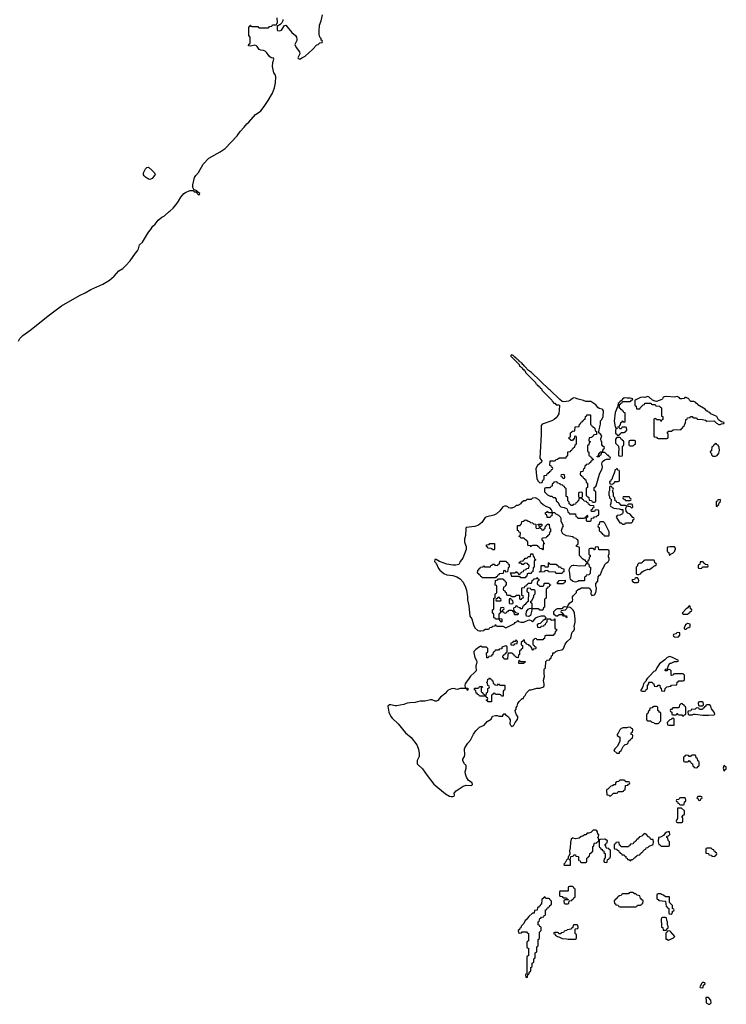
# Model space of a CAD drawing. Header units: inches. Extents: x 2112843 to 2323771, y 35243 to 209174.
# Tile 51 of 83: x 2302507 to 2312073, y 55792 to 69126. Entities that reach past the tile are written whole.
import ezdxf

# ---------------------------------------------------------------- set-up
doc = ezdxf.new("R2010")
doc.units = ezdxf.units.IN
doc.header["$MEASUREMENT"] = 0
for name, color, linetype in [('C3005', 7, 'Continuous'), ('C3006', 7, 'Continuous'), ('C3015', 7, 'Continuous'), ('C3016', 7, 'Continuous')]:
    doc.layers.add(name, color=color, linetype=linetype)

msp = doc.modelspace()

# ---------------------------------------------------------------- linework, layer by layer
at = {"layer": 'C3005', "color": 6}
for points in [[(2308267, 60000), (2308264, 59996), (2308202, 59950), (2308170, 59908), (2308150, 59895), (2308130, 59898), (2308090, 59916), (2308070, 59915), (2307990, 59897), (2307930, 59896), (2307894, 59890), (2307863, 59877), (2307790, 59876), (2307754, 59870), (2307708, 59852), (2307610, 59834), (2307590, 59832), (2307530, 59848), (2307513, 59847), (2307493, 59830), (2307506, 59750), (2307530, 59690), (2307550, 59665), (2307629, 59589), (2307730, 59470), (2307807, 59407), (2307885, 59305), (2307908, 59248), (2307917, 59190), (2307915, 59150), (2307890, 59094), (2307886, 59074), (2307890, 59050), (2307898, 59038), (2307960, 58980), (2308023, 58890), (2308115, 58775), (2308270, 58644), (2308326, 58610), (2308350, 58604), (2308370, 58606), (2308389, 58611), (2308394, 58630), (2308389, 58651), (2308418, 58682), (2308513, 58747), (2308550, 58758), (2308624, 58756), (2308639, 58770), (2308631, 58791), (2308585, 58825), (2308554, 58870), (2308541, 58910), (2308538, 58942), (2308552, 58990), (2308550, 59026), (2308529, 59050), (2308506, 59090), (2308508, 59110), (2308529, 59150), (2308533, 59170), (2308528, 59250), (2308534, 59266), (2308572, 59328), (2308610, 59371), (2308650, 59450), (2308683, 59497), (2308730, 59547), (2308795, 59570), (2308838, 59622), (2308888, 59652), (2308910, 59694), (2308950, 59705), (2308970, 59702), (2308992, 59692), (2309046, 59694), (2309050, 59714), (2309062, 59718), (2309070, 59732), (2309078, 59718), (2309090, 59714), (2309112, 59692), (2309125, 59685), (2309140, 59660), (2309145, 59645), (2309144, 59590), (2309151, 59570), (2309170, 59555), (2309190, 59561), (2309199, 59570), (2309215, 59610), (2309245, 59650), (2309253, 59670), (2309249, 59690), (2309233, 59713), (2309218, 59750), (2309215, 59770), (2309229, 59790), (2309229, 59810), (2309244, 59830), (2309253, 59867), (2309270, 59892), (2309310, 59932), (2309326, 59934), (2309330, 59954), (2309350, 59974), (2309363, 60000)], [(2308917, 60000), (2308913, 59987), (2308898, 59982), (2308894, 59970), (2308894, 59890), (2308890, 59886), (2308848, 59888), (2308842, 59902), (2308827, 59907), (2308827, 59913), (2308842, 59918), (2308846, 59930), (2308842, 59942), (2308827, 59947), (2308822, 59962), (2308810, 59966), (2308730, 59966), (2308722, 59982), (2308707, 59987), (2308703, 60000)], [(2308777, 60000), (2308778, 59998), (2308793, 59993), (2308798, 59978), (2308810, 59974), (2308822, 59978), (2308825, 60000)], [(2309053, 60000), (2309053, 59967), (2309030, 59966), (2309022, 59982), (2309010, 59986), (2308950, 59986), (2308943, 60000)], [(2310000, 58042), (2309990, 58044), (2309971, 58029), (2309963, 57983), (2309961, 57910), (2309951, 57870), (2309954, 57830), (2309942, 57798), (2309934, 57790), (2309934, 57766), (2309910, 57746), (2309892, 57708), (2309874, 57690), (2309878, 57678), (2309890, 57674), (2309950, 57674), (2309962, 57678), (2309966, 57690), (2309966, 57730), (2309962, 57742), (2309946, 57750), (2309946, 57754), (2309962, 57758), (2309967, 57793), (2310000, 57798)], [(2310000, 57383), (2309990, 57386), (2309950, 57386), (2309938, 57382), (2309934, 57370), (2309934, 57330), (2309930, 57326), (2309830, 57326), (2309818, 57322), (2309814, 57310), (2309814, 57270), (2309818, 57258), (2309850, 57254), (2309858, 57238), (2309870, 57234), (2309910, 57234), (2309918, 57218), (2309934, 57210), (2309934, 57206), (2309890, 57206), (2309878, 57202), (2309874, 57190), (2309878, 57158), (2309890, 57154), (2309930, 57154), (2309942, 57158), (2309946, 57194), (2309982, 57198), (2309987, 57213), (2310000, 57217)], [(2310000, 56863), (2309998, 56862), (2309994, 56830), (2309978, 56822), (2309974, 56810), (2309918, 56802), (2309914, 56790), (2309878, 56782), (2309870, 56766), (2309838, 56762), (2309832, 56748), (2309808, 56748), (2309802, 56762), (2309790, 56766), (2309750, 56766), (2309738, 56762), (2309734, 56750), (2309746, 56746), (2309762, 56730), (2309790, 56712), (2309807, 56707), (2309850, 56681), (2309910, 56678), (2309932, 56672), (2310000, 56673)]]:
    msp.add_lwpolyline(points, dxfattribs=at)
msp.add_lwpolyline([(2309610, 57246), (2309605, 57235), (2309574, 57210), (2309573, 57147), (2309558, 57142), (2309553, 57127), (2309538, 57122), (2309533, 57107), (2309518, 57102), (2309513, 57067), (2309478, 57062), (2309474, 57030), (2309470, 57026), (2309450, 57026), (2309400, 56980), (2309364, 56936), (2309350, 56926), (2309330, 56886), (2309294, 56850), (2309293, 56827), (2309278, 56822), (2309273, 56807), (2309254, 56790), (2309258, 56758), (2309270, 56754), (2309302, 56758), (2309310, 56774), (2309370, 56774), (2309378, 56758), (2309394, 56750), (2309394, 56650), (2309378, 56642), (2309374, 56630), (2309374, 56570), (2309378, 56558), (2309394, 56550), (2309394, 56450), (2309378, 56442), (2309374, 56430), (2309374, 56206), (2309358, 56202), (2309354, 56190), (2309358, 56158), (2309370, 56154), (2309382, 56158), (2309386, 56194), (2309402, 56198), (2309407, 56233), (2309422, 56238), (2309426, 56250), (2309426, 56290), (2309442, 56298), (2309446, 56310), (2309446, 56350), (2309462, 56358), (2309466, 56370), (2309466, 56410), (2309482, 56418), (2309486, 56430), (2309486, 56490), (2309502, 56498), (2309506, 56510), (2309506, 56570), (2309522, 56578), (2309526, 56590), (2309526, 56670), (2309542, 56678), (2309546, 56690), (2309546, 56770), (2309566, 56790), (2309566, 56830), (2309562, 56842), (2309547, 56847), (2309542, 56862), (2309526, 56870), (2309526, 56910), (2309542, 56918), (2309550, 56954), (2309562, 56958), (2309570, 56974), (2309602, 56978), (2309607, 56993), (2309622, 56998), (2309626, 57010), (2309627, 57073), (2309642, 57078), (2309647, 57093), (2309662, 57098), (2309667, 57113), (2309682, 57118), (2309686, 57130), (2309702, 57138), (2309707, 57153), (2309707, 57187), (2309686, 57210), (2309682, 57222), (2309670, 57226), (2309630, 57226), (2309622, 57242)], close=True, dxfattribs=at)
at = {"layer": 'C3006', "color": 6}
for points in [[(2302489, 64771), (2302509, 64810), (2302550, 64850), (2302643, 64917), (2302909, 65130), (2303075, 65250), (2303316, 65390), (2303394, 65426), (2303470, 65470), (2303635, 65545), (2303722, 65598), (2303786, 65654), (2303850, 65724), (2303902, 65758), (2303944, 65795), (2304001, 65859), (2304075, 65965), (2304103, 65997), (2304116, 66024), (2304130, 66076), (2304168, 66112), (2304250, 66250), (2304279, 66281), (2304310, 66330), (2304342, 66358), (2304383, 66410), (2304430, 66451), (2304469, 66471), (2304529, 66530), (2304543, 66537), (2304587, 66573), (2304641, 66639), (2304655, 66670), (2304690, 66723), (2304729, 66770), (2304750, 66787), (2304810, 66811), (2304854, 66814), (2304870, 66794), (2304894, 66794), (2304930, 66754), (2304942, 66758), (2304946, 66770), (2304915, 66795), (2304906, 66810), (2304866, 66826), (2304853, 66853), (2304850, 66890), (2304874, 66990), (2304890, 67014), (2304926, 67054), (2304989, 67170), (2305070, 67250), (2305222, 67338), (2305290, 67383), (2305450, 67553), (2305491, 67610), (2305547, 67670), (2305583, 67717), (2305610, 67740), (2305700, 67840), (2305750, 67872), (2305770, 67890), (2305817, 67950), (2305870, 68030), (2305929, 68131), (2305957, 68203), (2305970, 68270), (2305973, 68353), (2305965, 68385), (2305950, 68405), (2305930, 68490), (2305934, 68546), (2305949, 68590), (2305943, 68603), (2305910, 68611), (2305890, 68625), (2305855, 68675), (2305830, 68699), (2305810, 68707), (2305770, 68711), (2305750, 68723), (2305724, 68764), (2305712, 68772), (2305690, 68779), (2305630, 68765), (2305606, 68770), (2305608, 68792), (2305622, 68798), (2305626, 68810), (2305626, 68890), (2305608, 68910), (2305608, 69030), (2305622, 69038), (2305627, 69053), (2305633, 69053), (2305638, 69038), (2305650, 69034), (2305730, 69034), (2305738, 69018), (2305750, 69014), (2305870, 69014), (2305882, 69018), (2305890, 69034), (2305922, 69038), (2305930, 69054), (2305970, 69054), (2305982, 69058), (2305987, 69073), (2305998, 69082), (2305993, 69150)], [(2306070, 69130), (2306070, 69108), (2306058, 69082), (2306030, 69058), (2306022, 69058), (2306010, 69046), (2305998, 69042), (2305994, 69030), (2305994, 68990), (2305998, 68978), (2306030, 68974), (2306050, 68982), (2306090, 69045), (2306110, 69051), (2306130, 69031), (2306190, 68950), (2306243, 68910), (2306256, 68890), (2306260, 68860), (2306257, 68843), (2306231, 68790), (2306251, 68750), (2306296, 68690), (2306299, 68661), (2306274, 68610), (2306278, 68598), (2306290, 68594), (2306310, 68594), (2306326, 68610), (2306370, 68631), (2306470, 68723), (2306530, 68786), (2306549, 68791), (2306570, 68812), (2306602, 68818), (2306606, 68830), (2306602, 68842), (2306590, 68846), (2306588, 68870), (2306569, 68889), (2306563, 68930), (2306563, 68970), (2306568, 69052), (2306587, 69110), (2306606, 69190)], [(2310000, 64000), (2309990, 63997), (2309966, 63974), (2309939, 63961), (2309872, 63952), (2309850, 63955), (2309820, 63980), (2309690, 64109), (2309676, 64116), (2309434, 64350), (2309397, 64377), (2309348, 64430), (2309337, 64437), (2309328, 64450), (2309317, 64457), (2309308, 64470), (2309297, 64477), (2309290, 64488), (2309274, 64494), (2309270, 64506), (2309254, 64514), (2309250, 64526), (2309234, 64534), (2309226, 64550), (2309213, 64553), (2309190, 64578), (2309170, 64586), (2309158, 64582), (2309154, 64570), (2309270, 64454), (2309274, 64434), (2309291, 64431), (2309294, 64414), (2309311, 64411), (2309314, 64394), (2309331, 64391), (2309334, 64374), (2309351, 64371), (2309354, 64350), (2309491, 64211), (2309494, 64194), (2309510, 64192), (2309514, 64174), (2309530, 64172), (2309534, 64154), (2309550, 64152), (2309554, 64134), (2309572, 64130), (2309574, 64110), (2309711, 63971), (2309714, 63954), (2309730, 63952), (2309734, 63934), (2309750, 63932), (2309770, 63912), (2309810, 63911), (2309817, 63897), (2309806, 63790), (2309785, 63750), (2309770, 63733), (2309743, 63710), (2309710, 63692), (2309581, 63650), (2309565, 63630), (2309569, 63510), (2309550, 63190), (2309574, 63150), (2309573, 63133), (2309517, 63090), (2309496, 63050), (2309499, 62990), (2309510, 62914), (2309523, 62883), (2309550, 62854), (2309582, 62858), (2309588, 62892), (2309602, 62898), (2309606, 62910), (2309609, 62951), (2309642, 62958), (2309650, 62974), (2309662, 62978), (2309670, 62994), (2309682, 62998), (2309686, 63010), (2309702, 63018), (2309707, 63033), (2309722, 63038), (2309726, 63050), (2309722, 63062), (2309707, 63067), (2309702, 63082), (2309686, 63090), (2309687, 63153), (2309747, 63153), (2309762, 63158), (2309766, 63170), (2309788, 63172), (2309810, 63191), (2309906, 63194), (2309910, 63214), (2309922, 63218), (2309926, 63230), (2309930, 63274), (2309962, 63278), (2309967, 63293), (2309982, 63298), (2309990, 63314), (2310000, 63317)], [(2310000, 63443), (2309998, 63442), (2309990, 63426), (2309967, 63427), (2309962, 63442), (2309946, 63450), (2309947, 63473), (2309962, 63478), (2309966, 63490), (2309966, 63530), (2309982, 63538), (2309987, 63553), (2310000, 63555)], [(2310000, 62562), (2309998, 62562), (2309992, 62548), (2309968, 62548), (2309962, 62562), (2309946, 62570), (2309946, 62590), (2309926, 62610), (2309926, 62650), (2309922, 62662), (2309906, 62670), (2309906, 62770), (2309902, 62782), (2309887, 62787), (2309882, 62802), (2309866, 62810), (2309862, 62822), (2309830, 62826), (2309822, 62842), (2309787, 62847), (2309782, 62862), (2309770, 62866), (2309738, 62862), (2309733, 62847), (2309718, 62842), (2309714, 62810), (2309698, 62802), (2309690, 62786), (2309630, 62786), (2309618, 62782), (2309613, 62767), (2309614, 62730), (2309654, 62690), (2309690, 62672), (2309712, 62672), (2309730, 62654), (2309753, 62653), (2309772, 62632), (2309772, 62610), (2309791, 62591), (2309820, 62540), (2309834, 62530), (2309880, 62520), (2309908, 62508), (2309917, 62497), (2309930, 62462), (2309946, 62446), (2309950, 62434), (2310000, 62433)], [(2310000, 62122), (2309910, 62135), (2309862, 62162), (2309846, 62190), (2309842, 62210), (2309854, 62250), (2309868, 62270), (2309839, 62330), (2309839, 62370), (2309829, 62390), (2309808, 62410), (2309769, 62429), (2309750, 62448), (2309730, 62448), (2309714, 62446), (2309712, 62408), (2309698, 62402), (2309690, 62386), (2309650, 62386), (2309646, 62390), (2309642, 62422), (2309626, 62430), (2309626, 62450), (2309642, 62458), (2309650, 62472), (2309658, 62458), (2309670, 62454), (2309710, 62454), (2309718, 62462), (2309718, 62470), (2309708, 62490), (2309688, 62510), (2309633, 62533), (2309596, 62556), (2309564, 62584), (2309549, 62610), (2309530, 62629), (2309490, 62649), (2309450, 62648), (2309430, 62629), (2309373, 62627), (2309354, 62610), (2309330, 62608), (2309298, 62582), (2309290, 62569), (2309250, 62549), (2309230, 62549), (2309210, 62529), (2309170, 62509), (2309150, 62509), (2309130, 62515), (2309115, 62530), (2309097, 62537), (2309070, 62538), (2309050, 62529), (2309006, 62474), (2308964, 62436), (2308924, 62416), (2308830, 62392), (2308810, 62383), (2308763, 62317), (2308743, 62297), (2308718, 62282), (2308670, 62264), (2308551, 62249), (2308546, 62234), (2308541, 62139), (2308531, 62090), (2308531, 62050), (2308552, 61990), (2308552, 61950), (2308508, 61832), (2308471, 61790), (2308467, 61773), (2308451, 61749), (2308410, 61739), (2308370, 61738), (2308292, 61752), (2308190, 61790), (2308144, 61816), (2308130, 61817), (2308126, 61814), (2308125, 61790), (2308144, 61764), (2308175, 61695), (2308193, 61673), (2308250, 61628), (2308290, 61608), (2308370, 61598), (2308423, 61583), (2308472, 61552), (2308509, 61509), (2308543, 61443), (2308558, 61398), (2308570, 61310), (2308571, 61270), (2308587, 61187), (2308599, 61050), (2308626, 61010), (2308650, 60931), (2308670, 60891), (2308710, 60854), (2308730, 60848), (2308752, 60848), (2308785, 60855), (2308810, 60872), (2308850, 60874), (2308862, 60878), (2308870, 60894), (2308902, 60898), (2308910, 60914), (2308942, 60918), (2308950, 60934), (2308958, 60918), (2308970, 60914), (2309050, 60914), (2309090, 60892), (2309206, 60950), (2309216, 60964), (2309242, 60978), (2309250, 60994), (2309258, 60978), (2309290, 60966), (2309330, 60967), (2309390, 60996), (2309410, 60998), (2309431, 60991), (2309450, 60972), (2309460, 60980), (2309494, 61026), (2309521, 61039), (2309570, 61051), (2309608, 61052), (2309634, 61026), (2309630, 61026), (2309618, 61002), (2309594, 60990), (2309553, 60947), (2309530, 60946), (2309514, 60930), (2309518, 60898), (2309550, 60894), (2309562, 60898), (2309567, 60913), (2309602, 60918), (2309608, 60932), (2309626, 60934), (2309628, 60952), (2309646, 60970), (2309646, 61014), (2309690, 61014), (2309698, 60998), (2309710, 60994), (2309742, 60998), (2309750, 61014), (2309754, 61010), (2309754, 60890), (2309758, 60878), (2309774, 60870), (2309774, 60850), (2309758, 60842), (2309754, 60810), (2309738, 60802), (2309730, 60786), (2309630, 60786), (2309618, 60782), (2309613, 60747), (2309598, 60742), (2309590, 60726), (2309513, 60727), (2309506, 60730), (2309502, 60742), (2309490, 60746), (2309478, 60742), (2309474, 60730), (2309458, 60722), (2309454, 60710), (2309454, 60670), (2309458, 60658), (2309473, 60653), (2309478, 60638), (2309493, 60633), (2309494, 60610), (2309490, 60606), (2309458, 60602), (2309450, 60586), (2309446, 60590), (2309442, 60622), (2309427, 60627), (2309422, 60642), (2309410, 60646), (2309402, 60662), (2309367, 60667), (2309362, 60682), (2309346, 60690), (2309342, 60722), (2309330, 60726), (2309325, 60715), (2309294, 60690), (2309298, 60658), (2309314, 60650), (2309314, 60610), (2309298, 60602), (2309290, 60586), (2309278, 60582), (2309274, 60570), (2309274, 60530), (2309258, 60522), (2309254, 60490), (2309250, 60486), (2309227, 60487), (2309222, 60502), (2309207, 60507), (2309202, 60522), (2309187, 60527), (2309182, 60542), (2309170, 60546), (2309130, 60546), (2309118, 60542), (2309114, 60530), (2309113, 60467), (2309067, 60467), (2309062, 60482), (2309047, 60487), (2309046, 60510), (2309062, 60518), (2309067, 60533), (2309082, 60538), (2309087, 60553), (2309102, 60558), (2309106, 60570), (2309106, 60630), (2309102, 60642), (2309090, 60646), (2309034, 60630), (2309033, 60607), (2308998, 60602), (2308990, 60586), (2308950, 60586), (2308938, 60582), (2308933, 60567), (2308918, 60562), (2308914, 60530), (2308898, 60522), (2308890, 60506), (2308858, 60502), (2308850, 60486), (2308830, 60486), (2308828, 60550), (2308842, 60558), (2308846, 60570), (2308846, 60610), (2308827, 60627), (2308770, 60628), (2308750, 60642), (2308730, 60634), (2308681, 60599), (2308657, 60570), (2308656, 60550), (2308671, 60490), (2308691, 60450), (2308696, 60430), (2308684, 60370), (2308685, 60310), (2308661, 60279), (2308610, 60234), (2308591, 60210), (2308585, 60195), (2308550, 60155), (2308538, 60130), (2308534, 60114), (2308538, 60078), (2308573, 60073), (2308573, 60047), (2308567, 60047), (2308562, 60062), (2308547, 60067), (2308470, 60069), (2308430, 60057), (2308410, 60059), (2308390, 60069), (2308354, 60066), (2308310, 60044), (2308290, 60029), (2308267, 60000)], [(2310000, 61518), (2309990, 61522), (2309966, 61546), (2309959, 61570), (2309957, 61630), (2309948, 61670), (2309949, 61690), (2309962, 61718), (2309984, 61736), (2310000, 61739)], [(2310000, 61129), (2309970, 61162), (2309950, 61169), (2309914, 61166), (2309910, 61146), (2309890, 61128), (2309838, 61122), (2309834, 61110), (2309838, 61098), (2309853, 61093), (2309858, 61078), (2309870, 61074), (2309878, 61058), (2309911, 61051), (2309914, 61030), (2309910, 61026), (2309902, 61042), (2309870, 61048), (2309862, 61062), (2309850, 61066), (2309810, 61066), (2309790, 61046), (2309770, 61046), (2309747, 61067), (2309740, 61080), (2309738, 61110), (2309770, 61142), (2309786, 61150), (2309850, 61154), (2309862, 61158), (2309866, 61170), (2309883, 61177), (2309910, 61174), (2309922, 61178), (2309926, 61190), (2309953, 61227), (2309989, 61250), (2309995, 61270), (2309989, 61290), (2309989, 61310), (2310000, 61322)], [(2309363, 60000), (2309368, 60010), (2309408, 60050), (2309430, 60051), (2309509, 60071), (2309548, 60072), (2309590, 60087), (2309603, 60097), (2309609, 60110), (2309609, 60130), (2309602, 60150), (2309599, 60181), (2309613, 60233), (2309608, 60270), (2309608, 60330), (2309626, 60350), (2309628, 60432), (2309650, 60454), (2309682, 60458), (2309686, 60470), (2309702, 60478), (2309708, 60510), (2309722, 60518), (2309726, 60530), (2309726, 60550), (2309747, 60553), (2309766, 60570), (2309798, 60582), (2309846, 60590), (2309860, 60600), (2309869, 60610), (2309893, 60667), (2309917, 60703), (2309969, 60750), (2309980, 60820), (2309987, 60833), (2310000, 60843)], [(2308825, 60000), (2308826, 60010), (2308842, 60018), (2308846, 60030), (2308846, 60070), (2308862, 60078), (2308866, 60090), (2308862, 60102), (2308846, 60110), (2308842, 60142), (2308826, 60150), (2308842, 60158), (2308847, 60193), (2308862, 60198), (2308870, 60214), (2308878, 60198), (2308893, 60193), (2308898, 60178), (2308913, 60173), (2308918, 60138), (2308934, 60130), (2308938, 60118), (2308970, 60114), (2308982, 60118), (2308990, 60132), (2308998, 60118), (2309010, 60114), (2309070, 60114), (2309074, 60110), (2309073, 60053), (2309070, 60046), (2309058, 60042), (2309054, 60030), (2309053, 60000)], [(2308703, 60000), (2308702, 60002), (2308687, 60007), (2308682, 60042), (2308666, 60050), (2308666, 60070), (2308670, 60074), (2308710, 60074), (2308722, 60078), (2308730, 60094), (2308770, 60094), (2308773, 60087), (2308758, 60082), (2308754, 60070), (2308754, 60030), (2308758, 60018), (2308773, 60013), (2308777, 60000)], [(2308943, 60000), (2308942, 60002), (2308930, 60006), (2308918, 60002), (2308917, 60000)]]:
    msp.add_lwpolyline(points, dxfattribs=at)
for points in [[(2304270, 66963), (2304250, 66966), (2304210, 66993), (2304191, 67010), (2304185, 67025), (2304185, 67050), (2304192, 67070), (2304210, 67105), (2304230, 67124), (2304250, 67127), (2304296, 67090), (2304334, 67050), (2304341, 67030), (2304338, 67022), (2304311, 66989), (2304305, 66975), (2304290, 66969)], [(2309870, 62966), (2309838, 62962), (2309834, 62950), (2309838, 62938), (2309853, 62933), (2309858, 62918), (2309870, 62914), (2309882, 62918), (2309886, 62930), (2309882, 62962)], [(2309510, 62234), (2309542, 62238), (2309546, 62250), (2309542, 62282), (2309527, 62287), (2309527, 62293), (2309570, 62294), (2309574, 62290), (2309574, 62270), (2309558, 62262), (2309554, 62250), (2309558, 62238), (2309573, 62233), (2309578, 62218), (2309590, 62214), (2309602, 62218), (2309607, 62233), (2309622, 62238), (2309626, 62270), (2309642, 62278), (2309647, 62293), (2309673, 62293), (2309678, 62238), (2309694, 62230), (2309694, 62190), (2309678, 62182), (2309674, 62150), (2309658, 62142), (2309650, 62126), (2309638, 62122), (2309633, 62107), (2309590, 62106), (2309578, 62102), (2309574, 62090), (2309578, 62078), (2309594, 62070), (2309598, 62038), (2309614, 62030), (2309598, 62022), (2309594, 62010), (2309594, 61950), (2309590, 61946), (2309582, 61962), (2309550, 61966), (2309542, 61982), (2309527, 61987), (2309522, 62002), (2309510, 62006), (2309450, 62006), (2309438, 62002), (2309430, 61986), (2309422, 62002), (2309390, 62006), (2309386, 62010), (2309386, 62050), (2309382, 62062), (2309367, 62067), (2309362, 62082), (2309347, 62087), (2309342, 62102), (2309330, 62106), (2309290, 62106), (2309282, 62122), (2309266, 62130), (2309282, 62138), (2309286, 62170), (2309282, 62182), (2309270, 62186), (2309262, 62202), (2309246, 62210), (2309246, 62270), (2309250, 62274), (2309282, 62278), (2309286, 62290), (2309302, 62298), (2309306, 62330), (2309327, 62333), (2309349, 62351), (2309374, 62350), (2309390, 62334), (2309414, 62330), (2309418, 62318), (2309452, 62312), (2309458, 62298), (2309493, 62293), (2309494, 62250), (2309498, 62238)], [(2308930, 61946), (2308907, 61947), (2308902, 61962), (2308890, 61966), (2308847, 61967), (2308842, 61982), (2308826, 61990), (2308827, 62013), (2308862, 62018), (2308870, 62034), (2308933, 62033), (2308934, 61950)], [(2309290, 61566), (2309282, 61582), (2309270, 61586), (2309170, 61586), (2309166, 61590), (2309162, 61622), (2309146, 61630), (2309150, 61634), (2309210, 61634), (2309222, 61638), (2309230, 61654), (2309238, 61638), (2309253, 61633), (2309258, 61618), (2309270, 61614), (2309282, 61618), (2309287, 61633), (2309302, 61638), (2309306, 61650), (2309326, 61654), (2309330, 61672), (2309362, 61678), (2309370, 61694), (2309402, 61698), (2309406, 61730), (2309402, 61742), (2309387, 61747), (2309382, 61762), (2309350, 61766), (2309338, 61762), (2309332, 61748), (2309310, 61748), (2309302, 61762), (2309270, 61766), (2309266, 61770), (2309282, 61778), (2309287, 61793), (2309322, 61798), (2309327, 61813), (2309342, 61818), (2309350, 61834), (2309370, 61834), (2309382, 61838), (2309390, 61854), (2309422, 61858), (2309426, 61890), (2309430, 61894), (2309450, 61894), (2309454, 61890), (2309458, 61858), (2309474, 61850), (2309478, 61818), (2309494, 61810), (2309478, 61802), (2309474, 61790), (2309474, 61710), (2309458, 61702), (2309453, 61647), (2309438, 61642), (2309430, 61626), (2309390, 61626), (2309378, 61622), (2309374, 61590), (2309358, 61582), (2309350, 61568)], [(2309090, 61646), (2309082, 61662), (2309070, 61666), (2309058, 61662), (2309053, 61627), (2308998, 61622), (2308993, 61607), (2308978, 61602), (2308973, 61587), (2308958, 61582), (2308950, 61566), (2308770, 61566), (2308762, 61582), (2308750, 61586), (2308742, 61602), (2308730, 61606), (2308722, 61622), (2308706, 61630), (2308708, 61670), (2308722, 61678), (2308730, 61694), (2308742, 61698), (2308746, 61710), (2308782, 61718), (2308788, 61732), (2308794, 61730), (2308798, 61718), (2308810, 61714), (2308870, 61714), (2308882, 61718), (2308887, 61733), (2308902, 61738), (2308910, 61754), (2308930, 61754), (2308938, 61738), (2308970, 61734), (2308982, 61738), (2308987, 61753), (2309002, 61758), (2309006, 61790), (2309010, 61794), (2309093, 61793), (2309098, 61778), (2309113, 61773), (2309118, 61758), (2309134, 61750), (2309134, 61710), (2309118, 61702), (2309113, 61647)], [(2309690, 61754), (2309770, 61754), (2309778, 61738), (2309793, 61733), (2309798, 61718), (2309830, 61714), (2309838, 61698), (2309874, 61690), (2309874, 61650), (2309858, 61642), (2309850, 61626), (2309773, 61627), (2309766, 61630), (2309762, 61642), (2309750, 61646), (2309673, 61647), (2309666, 61650), (2309662, 61662), (2309650, 61666), (2309618, 61662), (2309614, 61650), (2309607, 61647), (2309546, 61646), (2309546, 61650), (2309562, 61658), (2309566, 61670), (2309566, 61730), (2309570, 61734), (2309610, 61734), (2309618, 61718), (2309630, 61714), (2309662, 61718), (2309666, 61730), (2309666, 61770), (2309670, 61774), (2309678, 61758)], [(2309550, 61454), (2309590, 61454), (2309602, 61458), (2309606, 61490), (2309610, 61494), (2309670, 61494), (2309678, 61478), (2309693, 61473), (2309693, 61467), (2309678, 61462), (2309673, 61447), (2309658, 61442), (2309653, 61427), (2309638, 61422), (2309634, 61410), (2309634, 61290), (2309618, 61282), (2309614, 61270), (2309614, 61170), (2309598, 61162), (2309591, 61129), (2309548, 61128), (2309542, 61142), (2309530, 61146), (2309450, 61146), (2309442, 61138), (2309438, 61110), (2309421, 61059), (2309410, 61048), (2309397, 61043), (2309369, 61050), (2309362, 61070), (2309368, 61110), (2309390, 61142), (2309410, 61152), (2309442, 61158), (2309446, 61170), (2309446, 61210), (2309442, 61222), (2309426, 61230), (2309426, 61250), (2309442, 61258), (2309467, 61313), (2309468, 61332), (2309486, 61350), (2309486, 61390), (2309482, 61402), (2309470, 61406), (2309430, 61406), (2309422, 61422), (2309390, 61426), (2309378, 61422), (2309374, 61390), (2309378, 61378), (2309394, 61370), (2309393, 61247), (2309378, 61242), (2309374, 61230), (2309360, 61220), (2309350, 61206), (2309338, 61202), (2309330, 61186), (2309318, 61182), (2309310, 61146), (2309290, 61146), (2309282, 61162), (2309248, 61168), (2309242, 61182), (2309230, 61186), (2309218, 61182), (2309213, 61167), (2309198, 61162), (2309194, 61150), (2309198, 61118), (2309210, 61114), (2309218, 61098), (2309254, 61090), (2309253, 61067), (2309210, 61066), (2309206, 61070), (2309202, 61102), (2309190, 61106), (2309182, 61122), (2309170, 61126), (2309130, 61126), (2309118, 61122), (2309113, 61107), (2309098, 61102), (2309090, 61086), (2309067, 61087), (2309062, 61102), (2309050, 61106), (2309018, 61102), (2309014, 61090), (2308998, 61082), (2308994, 61070), (2308994, 61030), (2308998, 61018), (2309033, 61013), (2309034, 60970), (2309030, 60966), (2309022, 60982), (2309007, 60987), (2309002, 61002), (2308990, 61006), (2308950, 61006), (2308942, 61022), (2308927, 61027), (2308926, 61070), (2308922, 61082), (2308908, 61090), (2308908, 61132), (2308922, 61138), (2308926, 61150), (2308928, 61290), (2308942, 61298), (2308946, 61310), (2308946, 61350), (2308962, 61358), (2308966, 61370), (2308966, 61450), (2308962, 61462), (2308946, 61470), (2308947, 61533), (2308982, 61538), (2308990, 61554), (2309053, 61553), (2309058, 61538), (2309070, 61534), (2309078, 61518), (2309094, 61510), (2309094, 61470), (2309078, 61462), (2309073, 61447), (2309058, 61442), (2309054, 61410), (2309058, 61398), (2309073, 61393), (2309078, 61378), (2309094, 61370), (2309098, 61338), (2309110, 61334), (2309150, 61334), (2309158, 61318), (2309170, 61314), (2309210, 61314), (2309222, 61318), (2309230, 61334), (2309270, 61334), (2309274, 61330), (2309274, 61290), (2309278, 61278), (2309290, 61274), (2309302, 61278), (2309307, 61293), (2309322, 61298), (2309326, 61310), (2309322, 61322), (2309306, 61330), (2309307, 61433), (2309342, 61438), (2309347, 61453), (2309362, 61458), (2309367, 61473), (2309382, 61478), (2309390, 61494), (2309430, 61494), (2309442, 61498), (2309447, 61533), (2309462, 61538), (2309470, 61554), (2309502, 61558), (2309510, 61574), (2309518, 61558), (2309534, 61550), (2309534, 61530), (2309518, 61522), (2309514, 61490), (2309518, 61478), (2309534, 61470), (2309538, 61458)], [(2309790, 61486), (2309786, 61490), (2309786, 61510), (2309802, 61518), (2309810, 61532), (2309890, 61534), (2309892, 61508), (2309878, 61502), (2309870, 61488)], [(2308990, 61306), (2308978, 61302), (2308973, 61287), (2308958, 61282), (2308954, 61270), (2308958, 61258), (2308970, 61254), (2309010, 61254), (2309022, 61258), (2309026, 61270), (2309022, 61282), (2309007, 61287), (2309002, 61302)], [(2309150, 61286), (2309138, 61282), (2309134, 61270), (2309134, 61230), (2309138, 61218), (2309170, 61214), (2309182, 61218), (2309186, 61230), (2309182, 61262), (2309167, 61267), (2309162, 61282)], [(2309050, 61166), (2309018, 61162), (2309014, 61130), (2309018, 61118), (2309030, 61114), (2309042, 61118), (2309047, 61133), (2309062, 61138), (2309066, 61150), (2309062, 61162)], [(2309230, 60726), (2309213, 60707), (2309190, 60706), (2309173, 60687), (2309158, 60682), (2309154, 60670), (2309158, 60658), (2309190, 60654), (2309202, 60658), (2309210, 60674), (2309242, 60678), (2309246, 60710), (2309235, 60715)], [(2309290, 60434), (2309350, 60434), (2309350, 60426), (2309338, 60422), (2309330, 60406), (2309270, 60406), (2309266, 60410), (2309267, 60453), (2309273, 60453), (2309278, 60438)]]:
    msp.add_lwpolyline(points, close=True, dxfattribs=at)
at = {"layer": 'C3015', "color": 6}
for points in [[(2311750, 59886), (2311710, 59886), (2311698, 59882), (2311694, 59870), (2311698, 59838), (2311710, 59834), (2311750, 59834), (2311762, 59838), (2311766, 59850), (2311762, 59882)], [(2311130, 59826), (2311090, 59826), (2311078, 59822), (2311070, 59806), (2311038, 59802), (2311034, 59770), (2311018, 59762), (2311012, 59730), (2310998, 59722), (2310993, 59707), (2310993, 59653), (2310998, 59638), (2311013, 59633), (2311052, 59632), (2311058, 59618), (2311094, 59610), (2311098, 59598), (2311110, 59594), (2311150, 59594), (2311162, 59598), (2311166, 59610), (2311187, 59633), (2311186, 59730), (2311182, 59742), (2311167, 59747), (2311162, 59762), (2311146, 59770), (2311146, 59810), (2311142, 59822)], [(2311470, 59866), (2311458, 59862), (2311454, 59850), (2311438, 59842), (2311430, 59806), (2311350, 59806), (2311330, 59786), (2311318, 59782), (2311314, 59770), (2311318, 59758), (2311334, 59750), (2311338, 59718), (2311350, 59714), (2311390, 59714), (2311402, 59718), (2311410, 59734), (2311418, 59718), (2311430, 59714), (2311470, 59714), (2311478, 59698), (2311490, 59694), (2311507, 59713), (2311522, 59718), (2311526, 59730), (2311526, 59810), (2311522, 59822), (2311506, 59830), (2311502, 59842), (2311486, 59850), (2311482, 59862)], [(2311850, 59846), (2311810, 59846), (2311798, 59842), (2311794, 59830), (2311778, 59822), (2311773, 59807), (2311758, 59802), (2311750, 59786), (2311710, 59786), (2311702, 59802), (2311670, 59806), (2311652, 59788), (2311598, 59782), (2311593, 59767), (2311558, 59762), (2311554, 59750), (2311558, 59718), (2311570, 59714), (2311610, 59714), (2311630, 59722), (2311650, 59722), (2311754, 59706), (2311830, 59708), (2311907, 59713), (2311918, 59722), (2311908, 59750), (2311889, 59769), (2311875, 59795), (2311866, 59830)], [(2311350, 59666), (2311338, 59662), (2311332, 59648), (2311310, 59646), (2311274, 59610), (2311278, 59578), (2311293, 59573), (2311350, 59572), (2311366, 59574), (2311368, 59590), (2311367, 59647), (2311362, 59662)], [(2310750, 59546), (2310725, 59535), (2310675, 59535), (2310650, 59529), (2310630, 59509), (2310605, 59455), (2310598, 59450), (2310594, 59430), (2310632, 59410), (2310631, 59350), (2310595, 59285), (2310562, 59250), (2310552, 59230), (2310590, 59192), (2310610, 59192), (2310626, 59194), (2310628, 59210), (2310649, 59231), (2310675, 59285), (2310706, 59310), (2310730, 59314), (2310735, 59325), (2310746, 59330), (2310750, 59354), (2310770, 59374), (2310782, 59378), (2310787, 59393), (2310802, 59398), (2310806, 59430), (2310802, 59442), (2310787, 59447), (2310786, 59470), (2310802, 59478), (2310806, 59510), (2310802, 59522), (2310787, 59527), (2310782, 59542)], [(2311650, 59166), (2311610, 59166), (2311598, 59162), (2311590, 59146), (2311570, 59146), (2311562, 59162), (2311530, 59166), (2311518, 59162), (2311513, 59147), (2311498, 59142), (2311494, 59130), (2311494, 59090), (2311498, 59078), (2311510, 59074), (2311550, 59074), (2311562, 59078), (2311570, 59094), (2311578, 59078), (2311590, 59074), (2311598, 59058), (2311614, 59050), (2311618, 59018), (2311633, 59013), (2311638, 58998), (2311670, 58994), (2311682, 58998), (2311687, 59013), (2311702, 59018), (2311706, 59030), (2311706, 59070), (2311702, 59082), (2311686, 59090), (2311682, 59122), (2311666, 59130), (2311662, 59162)], [(2312050, 59026), (2312038, 59022), (2312032, 58990), (2312038, 58958), (2312050, 58954), (2312055, 58965), (2312070, 58974), (2312073, 58990), (2312070, 59006), (2312055, 59015)], [(2310690, 58826), (2310630, 58826), (2310613, 58807), (2310590, 58806), (2310574, 58790), (2310574, 58770), (2310570, 58766), (2310550, 58766), (2310534, 58750), (2310510, 58746), (2310470, 58706), (2310458, 58702), (2310453, 58687), (2310454, 58630), (2310482, 58622), (2310490, 58614), (2310510, 58614), (2310548, 58652), (2310587, 58653), (2310602, 58658), (2310610, 58674), (2310670, 58674), (2310682, 58678), (2310687, 58693), (2310702, 58698), (2310707, 58753), (2310742, 58758), (2310747, 58773), (2310762, 58778), (2310766, 58790), (2310762, 58802), (2310750, 58806), (2310710, 58806), (2310702, 58822)], [(2311510, 58586), (2311450, 58586), (2311438, 58582), (2311430, 58566), (2311398, 58562), (2311394, 58550), (2311398, 58538), (2311413, 58533), (2311418, 58518), (2311430, 58514), (2311438, 58498), (2311453, 58493), (2311490, 58494), (2311502, 58498), (2311507, 58533), (2311522, 58538), (2311526, 58550), (2311522, 58582)], [(2311730, 58606), (2311690, 58606), (2311674, 58590), (2311678, 58578), (2311693, 58573), (2311698, 58558), (2311710, 58554), (2311722, 58558), (2311727, 58573), (2311742, 58578), (2311746, 58590), (2311742, 58602)], [(2311467, 58447), (2311414, 58446), (2311414, 58310), (2311404, 58296), (2311394, 58270), (2311398, 58258), (2311410, 58254), (2311470, 58254), (2311482, 58258), (2311486, 58270), (2311486, 58310), (2311482, 58322), (2311466, 58330), (2311482, 58338), (2311490, 58354), (2311502, 58358), (2311506, 58370), (2311506, 58410)], [(2310430, 58028), (2310370, 58026), (2310358, 58022), (2310354, 58010), (2310354, 57930), (2310358, 57918), (2310372, 57912), (2310374, 57894), (2310391, 57891), (2310394, 57874), (2310414, 57870), (2310414, 57850), (2310432, 57832), (2310434, 57770), (2310418, 57762), (2310414, 57730), (2310418, 57718), (2310450, 57714), (2310462, 57718), (2310467, 57753), (2310482, 57758), (2310487, 57773), (2310502, 57778), (2310506, 57790), (2310506, 57870), (2310502, 57882), (2310486, 57890), (2310482, 57902), (2310450, 57906), (2310446, 57910), (2310442, 57942), (2310426, 57950), (2310442, 57958), (2310447, 57973), (2310462, 57978), (2310466, 58010), (2310453, 58013)], [(2310970, 58106), (2310958, 58102), (2310953, 58087), (2310938, 58082), (2310933, 58067), (2310898, 58062), (2310893, 58047), (2310878, 58042), (2310873, 58027), (2310858, 58022), (2310853, 58007), (2310838, 58002), (2310833, 57987), (2310818, 57982), (2310813, 57967), (2310778, 57962), (2310773, 57947), (2310758, 57942), (2310750, 57926), (2310650, 57926), (2310642, 57942), (2310627, 57947), (2310622, 57982), (2310610, 57986), (2310578, 57982), (2310573, 57967), (2310558, 57962), (2310554, 57950), (2310554, 57910), (2310558, 57898), (2310593, 57893), (2310598, 57878), (2310613, 57873), (2310618, 57858), (2310633, 57853), (2310638, 57838), (2310653, 57833), (2310658, 57818), (2310690, 57814), (2310698, 57798), (2310712, 57792), (2310714, 57774), (2310731, 57771), (2310734, 57754), (2310752, 57752), (2310770, 57734), (2310782, 57738), (2310788, 57752), (2310807, 57753), (2310830, 57774), (2310842, 57778), (2310846, 57790), (2310862, 57798), (2310868, 57812), (2310902, 57818), (2310906, 57830), (2310922, 57838), (2310926, 57850), (2310942, 57858), (2310950, 57874), (2310962, 57878), (2310966, 57890), (2310986, 57894), (2310990, 57912), (2311010, 57914), (2311028, 57932), (2311082, 57958), (2311088, 57990), (2311082, 58022), (2311050, 58026), (2311038, 58050), (2311020, 58060), (2310990, 58098)], [(2311288, 58128), (2311270, 58124), (2311247, 58110), (2311222, 58078), (2311183, 58057), (2311154, 58050), (2311152, 57990), (2311158, 57958), (2311170, 57954), (2311190, 57934), (2311290, 57934), (2311302, 57938), (2311306, 57950), (2311306, 57990), (2311288, 58010), (2311282, 58042), (2311266, 58050), (2311269, 58071), (2311290, 58074), (2311307, 58093), (2311306, 58126)], [(2311813, 57907), (2311798, 57902), (2311794, 57890), (2311794, 57850), (2311798, 57838), (2311832, 57832), (2311838, 57818), (2311874, 57810), (2311878, 57798), (2311910, 57794), (2311922, 57798), (2311927, 57813), (2311942, 57818), (2311946, 57830), (2311942, 57842), (2311927, 57847), (2311922, 57862), (2311910, 57866), (2311906, 57886), (2311888, 57888), (2311870, 57906)], [(2310810, 57306), (2310770, 57306), (2310758, 57302), (2310750, 57286), (2310670, 57286), (2310658, 57282), (2310650, 57266), (2310618, 57262), (2310613, 57247), (2310598, 57242), (2310594, 57230), (2310578, 57222), (2310573, 57207), (2310558, 57202), (2310554, 57190), (2310558, 57158), (2310573, 57153), (2310578, 57138), (2310610, 57134), (2310618, 57118), (2310630, 57114), (2310850, 57114), (2310862, 57118), (2310870, 57134), (2310910, 57134), (2310922, 57138), (2310926, 57150), (2310942, 57158), (2310946, 57190), (2310942, 57202), (2310930, 57206), (2310922, 57222), (2310910, 57226), (2310902, 57262), (2310868, 57268), (2310850, 57286), (2310828, 57288), (2310822, 57302)], [(2311190, 57288), (2311153, 57287), (2311138, 57282), (2311134, 57270), (2311134, 57230), (2311138, 57218), (2311153, 57213), (2311158, 57198), (2311252, 57190), (2311258, 57118), (2311273, 57113), (2311278, 57098), (2311294, 57090), (2311294, 57030), (2311298, 57018), (2311330, 57014), (2311346, 57030), (2311347, 57053), (2311362, 57058), (2311366, 57070), (2311362, 57082), (2311346, 57090), (2311346, 57130), (2311306, 57170), (2311306, 57246), (2311250, 57249), (2311222, 57270), (2311198, 57278)], [(2311250, 56966), (2311210, 56966), (2311198, 56962), (2311193, 56947), (2311194, 56850), (2311198, 56838), (2311214, 56830), (2311218, 56798), (2311250, 56794), (2311262, 56798), (2311267, 56813), (2311282, 56818), (2311286, 56830), (2311286, 56850), (2311278, 56870), (2311278, 56910), (2311268, 56928), (2311262, 56962)], [(2311310, 56788), (2311278, 56782), (2311274, 56770), (2311258, 56762), (2311254, 56750), (2311254, 56674), (2311266, 56674), (2311290, 56662), (2311358, 56690), (2311375, 56710), (2311320, 56780)], [(2311750, 56088), (2311740, 56080), (2311714, 56030), (2311718, 56018), (2311750, 56014), (2311762, 56018), (2311766, 56050), (2311786, 56070), (2311782, 56082), (2311767, 56087)], [(2311830, 55886), (2311798, 55882), (2311794, 55870), (2311802, 55850), (2311802, 55810), (2311830, 55792), (2311850, 55794), (2311867, 55813), (2311866, 55850)]]:
    msp.add_lwpolyline(points, close=True, dxfattribs=at)
for points in [[(2310000, 57798), (2310002, 57798), (2310010, 57814), (2310030, 57814), (2310038, 57798), (2310070, 57794), (2310074, 57790), (2310074, 57750), (2310078, 57738), (2310093, 57733), (2310098, 57718), (2310110, 57714), (2310170, 57714), (2310182, 57718), (2310186, 57730), (2310186, 57770), (2310202, 57778), (2310207, 57793), (2310222, 57798), (2310227, 57833), (2310242, 57838), (2310247, 57853), (2310262, 57858), (2310266, 57870), (2310266, 57930), (2310282, 57938), (2310286, 57970), (2310290, 57974), (2310322, 57978), (2310326, 57990), (2310342, 57998), (2310346, 58010), (2310342, 58042), (2310328, 58050), (2310342, 58058), (2310346, 58090), (2310336, 58096), (2310330, 58126), (2310320, 58140), (2310308, 58148), (2310270, 58148), (2310240, 58120), (2310211, 58109), (2310190, 58108), (2310170, 58088), (2310153, 58087), (2310132, 58068), (2310110, 58066), (2310080, 58040), (2310030, 58035), (2310000, 58042)], [(2310000, 57217), (2310002, 57218), (2310007, 57233), (2310022, 57238), (2310026, 57250), (2310026, 57350), (2310022, 57362), (2310007, 57367), (2310002, 57382), (2310000, 57383)], [(2310000, 56673), (2310030, 56674), (2310042, 56678), (2310046, 56690), (2310046, 56730), (2310042, 56742), (2310030, 56746), (2310027, 56753), (2310026, 56810), (2310030, 56814), (2310062, 56818), (2310066, 56830), (2310062, 56862), (2310050, 56866), (2310010, 56866), (2310000, 56863)]]:
    msp.add_lwpolyline(points, dxfattribs=at)
at = {"layer": 'C3016', "color": 6}
for points in [[(2310000, 63555), (2310022, 63558), (2310027, 63613), (2310082, 63618), (2310086, 63650), (2310102, 63658), (2310110, 63674), (2310122, 63678), (2310130, 63694), (2310142, 63698), (2310150, 63714), (2310162, 63718), (2310166, 63750), (2310182, 63758), (2310187, 63773), (2310233, 63773), (2310234, 63650), (2310238, 63638), (2310250, 63634), (2310258, 63618), (2310270, 63614), (2310292, 63592), (2310298, 63558), (2310314, 63550), (2310314, 63510), (2310310, 63506), (2310278, 63502), (2310273, 63487), (2310258, 63482), (2310253, 63467), (2310218, 63462), (2310214, 63430), (2310218, 63418), (2310234, 63410), (2310218, 63402), (2310214, 63370), (2310198, 63362), (2310194, 63350), (2310194, 63290), (2310198, 63278), (2310214, 63270), (2310214, 63230), (2310218, 63218), (2310233, 63213), (2310238, 63198), (2310253, 63193), (2310258, 63178), (2310274, 63170), (2310258, 63162), (2310254, 63150), (2310238, 63142), (2310234, 63130), (2310218, 63122), (2310210, 63106), (2310178, 63102), (2310173, 63087), (2310158, 63082), (2310154, 63050), (2310138, 63042), (2310133, 63007), (2310098, 63002), (2310094, 62970), (2310098, 62958), (2310113, 62953), (2310118, 62938), (2310133, 62933), (2310138, 62918), (2310153, 62913), (2310158, 62898), (2310173, 62893), (2310178, 62858), (2310194, 62850), (2310194, 62790), (2310178, 62782), (2310174, 62770), (2310174, 62690), (2310178, 62678), (2310193, 62673), (2310198, 62658), (2310213, 62653), (2310218, 62618), (2310250, 62614), (2310258, 62598), (2310270, 62594), (2310290, 62594), (2310302, 62598), (2310306, 62610), (2310308, 62690), (2310306, 62730), (2310286, 62750), (2310286, 62790), (2310302, 62798), (2310310, 62814), (2310356, 62970), (2310393, 63050), (2310396, 63070), (2310388, 63110), (2310392, 63128), (2310399, 63141), (2310430, 63167), (2310453, 63173), (2310490, 63174), (2310502, 63178), (2310506, 63190), (2310502, 63202), (2310487, 63207), (2310482, 63222), (2310470, 63226), (2310430, 63266), (2310390, 63266), (2310378, 63262), (2310374, 63230), (2310358, 63222), (2310350, 63206), (2310326, 63206), (2310327, 63213), (2310342, 63218), (2310346, 63250), (2310362, 63258), (2310367, 63273), (2310402, 63278), (2310406, 63310), (2310422, 63318), (2310426, 63330), (2310395, 63355), (2310386, 63370), (2310386, 63410), (2310378, 63418), (2310375, 63450), (2310388, 63490), (2310370, 63514), (2310346, 63530), (2310346, 63550), (2310363, 63610), (2310368, 63648), (2310368, 63692), (2310388, 63712), (2310408, 63750), (2310409, 63830), (2310403, 63843), (2310393, 63853), (2310350, 63862), (2310332, 63872), (2310309, 63910), (2310237, 63957), (2310170, 63957), (2310142, 63970), (2310066, 63986), (2310030, 64001), (2310010, 64004), (2310000, 64000)], [(2310000, 63317), (2310002, 63318), (2310006, 63330), (2310022, 63338), (2310026, 63370), (2310042, 63378), (2310046, 63390), (2310046, 63470), (2310042, 63482), (2310030, 63486), (2310018, 63482), (2310013, 63447), (2310000, 63443)], [(2310000, 62433), (2310033, 62433), (2310038, 62398), (2310053, 62393), (2310058, 62378), (2310070, 62374), (2310150, 62374), (2310162, 62378), (2310167, 62393), (2310182, 62398), (2310190, 62414), (2310194, 62410), (2310194, 62390), (2310178, 62382), (2310174, 62370), (2310178, 62338), (2310190, 62334), (2310230, 62334), (2310242, 62338), (2310247, 62373), (2310282, 62378), (2310290, 62394), (2310322, 62398), (2310327, 62413), (2310342, 62418), (2310346, 62430), (2310346, 62470), (2310342, 62482), (2310310, 62486), (2310298, 62482), (2310290, 62466), (2310247, 62467), (2310246, 62490), (2310262, 62498), (2310267, 62513), (2310282, 62518), (2310286, 62530), (2310282, 62542), (2310227, 62547), (2310222, 62562), (2310207, 62567), (2310202, 62582), (2310187, 62587), (2310182, 62602), (2310150, 62606), (2310142, 62622), (2310127, 62627), (2310122, 62642), (2310110, 62646), (2310078, 62642), (2310074, 62610), (2310058, 62602), (2310054, 62590), (2310038, 62582), (2310030, 62566), (2310000, 62562)], [(2310000, 61739), (2310010, 61741), (2310090, 61731), (2310166, 61734), (2310170, 61754), (2310182, 61758), (2310186, 61770), (2310182, 61782), (2310170, 61786), (2310166, 61806), (2310154, 61806), (2310130, 61818), (2310088, 61868), (2310087, 61967), (2310082, 61982), (2310046, 61990), (2310046, 62010), (2310062, 62018), (2310066, 62030), (2310066, 62070), (2310062, 62082), (2310046, 62090), (2310042, 62102), (2310006, 62110), (2310002, 62122), (2310000, 62122)], [(2310000, 61322), (2310046, 61370), (2310046, 61390), (2310062, 61398), (2310068, 61412), (2310087, 61413), (2310110, 61432), (2310210, 61434), (2310225, 61425), (2310242, 61390), (2310238, 61350), (2310250, 61332), (2310270, 61331), (2310290, 61338), (2310309, 61370), (2310313, 61390), (2310314, 61434), (2310309, 61451), (2310308, 61490), (2310336, 61524), (2310340, 61580), (2310355, 61605), (2310370, 61614), (2310395, 61685), (2310410, 61702), (2310429, 61750), (2310450, 61771), (2310475, 61785), (2310488, 61810), (2310488, 61830), (2310478, 61850), (2310478, 61870), (2310486, 61890), (2310486, 61930), (2310482, 61942), (2310470, 61946), (2310346, 61946), (2310342, 61982), (2310330, 61986), (2310298, 61982), (2310294, 61946), (2310287, 61947), (2310282, 61962), (2310270, 61966), (2310230, 61966), (2310218, 61962), (2310214, 61950), (2310214, 61890), (2310218, 61878), (2310232, 61872), (2310232, 61850), (2310218, 61842), (2310210, 61806), (2310198, 61802), (2310194, 61770), (2310198, 61758), (2310212, 61752), (2310218, 61718), (2310234, 61710), (2310230, 61626), (2310210, 61608), (2310178, 61602), (2310170, 61586), (2310158, 61582), (2310154, 61570), (2310154, 61530), (2310150, 61526), (2310070, 61526), (2310062, 61518), (2310030, 61508), (2310000, 61518)], [(2310000, 60843), (2310009, 60850), (2310019, 60870), (2310019, 60890), (2310013, 60910), (2310029, 60969), (2310029, 61009), (2310019, 61090), (2310010, 61118), (2310000, 61129)]]:
    msp.add_lwpolyline(points, dxfattribs=at)
for points in [[(2310690, 64006), (2310670, 63986), (2310665, 63975), (2310642, 63958), (2310630, 63955), (2310624, 63936), (2310610, 63926), (2310602, 63878), (2310590, 63866), (2310583, 63837), (2310570, 63806), (2310555, 63690), (2310570, 63614), (2310578, 63598), (2310594, 63594), (2310593, 63587), (2310578, 63582), (2310574, 63570), (2310574, 63530), (2310578, 63518), (2310593, 63513), (2310598, 63498), (2310610, 63494), (2310622, 63498), (2310627, 63513), (2310642, 63518), (2310650, 63534), (2310690, 63534), (2310702, 63538), (2310707, 63553), (2310722, 63558), (2310726, 63570), (2310722, 63602), (2310710, 63606), (2310670, 63606), (2310658, 63602), (2310650, 63586), (2310630, 63586), (2310622, 63602), (2310606, 63606), (2310606, 63610), (2310622, 63618), (2310630, 63634), (2310642, 63638), (2310646, 63670), (2310662, 63678), (2310667, 63693), (2310673, 63693), (2310678, 63678), (2310690, 63674), (2310702, 63678), (2310706, 63690), (2310706, 63790), (2310702, 63802), (2310687, 63807), (2310682, 63822), (2310670, 63826), (2310662, 63842), (2310650, 63846), (2310642, 63862), (2310627, 63867), (2310626, 63914), (2310642, 63918), (2310647, 63933), (2310662, 63938), (2310666, 63954), (2310770, 63954), (2310782, 63958), (2310790, 63974), (2310802, 63978), (2310806, 63990), (2310770, 63999), (2310730, 63999)], [(2311270, 64024), (2311230, 64019), (2311219, 64010), (2311211, 63989), (2311199, 63981), (2311130, 63955), (2311110, 63958), (2311075, 63975), (2311030, 64014), (2311010, 64021), (2310971, 64009), (2310950, 64015), (2310910, 64009), (2310850, 63978), (2310842, 63978), (2310834, 63970), (2310834, 63910), (2310838, 63898), (2310854, 63890), (2310858, 63858), (2310870, 63854), (2310902, 63858), (2310906, 63870), (2310948, 63910), (2310967, 63913), (2310970, 63932), (2310990, 63934), (2311047, 63933), (2311054, 63930), (2311058, 63918), (2311070, 63914), (2311110, 63914), (2311118, 63898), (2311172, 63892), (2311178, 63878), (2311194, 63870), (2311194, 63770), (2311198, 63758), (2311214, 63750), (2311214, 63710), (2311198, 63702), (2311190, 63686), (2311182, 63702), (2311170, 63706), (2311130, 63706), (2311122, 63722), (2311110, 63726), (2311098, 63722), (2311094, 63710), (2311094, 63490), (2311098, 63478), (2311130, 63474), (2311138, 63458), (2311150, 63454), (2311270, 63454), (2311282, 63458), (2311286, 63470), (2311286, 63510), (2311282, 63522), (2311266, 63530), (2311282, 63538), (2311287, 63553), (2311330, 63554), (2311352, 63572), (2311450, 63574), (2311462, 63578), (2311466, 63590), (2311482, 63598), (2311486, 63610), (2311506, 63630), (2311510, 63654), (2311522, 63658), (2311527, 63713), (2311542, 63718), (2311550, 63734), (2311582, 63738), (2311588, 63752), (2311610, 63752), (2311618, 63738), (2311630, 63734), (2311670, 63734), (2311678, 63718), (2311690, 63714), (2311750, 63711), (2311790, 63702), (2311810, 63691), (2311910, 63694), (2311940, 63660), (2311970, 63642), (2311990, 63642), (2312010, 63652), (2312042, 63658), (2312046, 63670), (2312010, 63682), (2311980, 63700), (2311969, 63709), (2311946, 63750), (2311866, 63790), (2311850, 63806), (2311826, 63810), (2311822, 63822), (2311810, 63826), (2311788, 63850), (2311686, 63910), (2311682, 63922), (2311670, 63926), (2311662, 63942), (2311633, 63953), (2311595, 63955), (2311574, 63974), (2311566, 63990), (2311530, 64008), (2311510, 64008), (2311503, 63997), (2311470, 63989), (2311450, 63993), (2311436, 64010), (2311410, 64021), (2311370, 64016)], [(2310627, 63467), (2310593, 63467), (2310573, 63447), (2310572, 63392), (2310612, 63350), (2310618, 63310), (2310612, 63270), (2310613, 63233), (2310618, 63218), (2310650, 63214), (2310662, 63218), (2310666, 63230), (2310666, 63350), (2310682, 63358), (2310686, 63370), (2310686, 63410), (2310682, 63422), (2310670, 63426), (2310662, 63442), (2310650, 63446), (2310642, 63462)], [(2310830, 63426), (2310770, 63426), (2310758, 63422), (2310754, 63410), (2310754, 63370), (2310758, 63358), (2310770, 63354), (2310810, 63354), (2310822, 63358), (2310827, 63373), (2310842, 63378), (2310846, 63390), (2310842, 63422)], [(2311930, 63386), (2311918, 63382), (2311914, 63370), (2311898, 63362), (2311890, 63346), (2311878, 63342), (2311872, 63288), (2311858, 63282), (2311854, 63270), (2311872, 63252), (2311873, 63233), (2311890, 63214), (2311927, 63213), (2311950, 63222), (2311970, 63254), (2311979, 63290), (2311975, 63330), (2311962, 63362), (2311946, 63370), (2311942, 63382)], [(2310590, 63046), (2310585, 63035), (2310570, 63028), (2310556, 62984), (2310531, 62930), (2310523, 62897), (2310512, 62890), (2310506, 62874), (2310494, 62870), (2310498, 62838), (2310530, 62834), (2310542, 62838), (2310546, 62850), (2310562, 62858), (2310566, 62870), (2310610, 62874), (2310622, 62878), (2310626, 62890), (2310626, 63010), (2310622, 63022), (2310607, 63027), (2310602, 63042)], [(2310510, 62806), (2310498, 62802), (2310494, 62790), (2310494, 62750), (2310485, 62730), (2310482, 62690), (2310494, 62670), (2310494, 62650), (2310514, 62630), (2310512, 62572), (2310502, 62550), (2310512, 62532), (2310550, 62511), (2310621, 62501), (2310650, 62492), (2310672, 62492), (2310672, 62450), (2310666, 62434), (2310630, 62416), (2310594, 62410), (2310582, 62390), (2310630, 62314), (2310652, 62312), (2310670, 62294), (2310690, 62294), (2310702, 62298), (2310710, 62314), (2310790, 62314), (2310806, 62330), (2310810, 62354), (2310822, 62358), (2310826, 62370), (2310822, 62382), (2310810, 62386), (2310770, 62428), (2310741, 62441), (2310718, 62470), (2310715, 62505), (2310718, 62522), (2310726, 62530), (2310722, 62542), (2310710, 62546), (2310650, 62546), (2310642, 62562), (2310626, 62570), (2310622, 62582), (2310590, 62588), (2310586, 62606), (2310569, 62609), (2310566, 62650), (2310546, 62670), (2310546, 62710), (2310538, 62730), (2310538, 62750), (2310546, 62770), (2310542, 62782), (2310527, 62787), (2310522, 62802)], [(2310110, 62726), (2310078, 62722), (2310074, 62710), (2310074, 62670), (2310078, 62658), (2310110, 62654), (2310122, 62658), (2310126, 62670), (2310126, 62710), (2310122, 62722)], [(2310750, 62666), (2310690, 62666), (2310678, 62662), (2310674, 62650), (2310678, 62638), (2310693, 62633), (2310710, 62614), (2310770, 62614), (2310782, 62618), (2310786, 62630), (2310782, 62642), (2310767, 62647), (2310762, 62662)], [(2310790, 62566), (2310750, 62566), (2310738, 62562), (2310734, 62550), (2310738, 62538), (2310770, 62534), (2310790, 62514), (2310802, 62518), (2310806, 62530), (2310802, 62562)], [(2311990, 62626), (2311958, 62622), (2311953, 62607), (2311938, 62602), (2311934, 62590), (2311934, 62550), (2311938, 62538), (2311950, 62534), (2311953, 62547), (2311970, 62562), (2311975, 62585), (2311990, 62594), (2311995, 62615)], [(2310410, 62326), (2310370, 62326), (2310358, 62322), (2310354, 62290), (2310338, 62282), (2310334, 62270), (2310338, 62258), (2310354, 62250), (2310354, 62210), (2310358, 62198), (2310374, 62190), (2310378, 62178), (2310390, 62174), (2310398, 62158), (2310414, 62150), (2310418, 62138), (2310430, 62134), (2310470, 62134), (2310482, 62138), (2310486, 62150), (2310486, 62190), (2310430, 62306)], [(2311313, 61987), (2311278, 61982), (2311274, 61970), (2311274, 61930), (2311278, 61918), (2311294, 61910), (2311298, 61878), (2311310, 61874), (2311327, 61893), (2311350, 61902), (2311375, 61930), (2311378, 61942), (2311386, 61950), (2311386, 61970), (2311370, 61986)], [(2311090, 61806), (2310970, 61806), (2310958, 61802), (2310953, 61787), (2310938, 61782), (2310930, 61766), (2310890, 61766), (2310873, 61747), (2310872, 61728), (2310854, 61710), (2310854, 61630), (2310858, 61618), (2310870, 61614), (2310890, 61614), (2310910, 61622), (2310933, 61647), (2310956, 61664), (2311010, 61685), (2311030, 61682), (2311078, 61710), (2311094, 61726), (2311106, 61730), (2311126, 61750), (2311122, 61762), (2311106, 61770), (2311102, 61802)], [(2311750, 61786), (2311718, 61782), (2311714, 61750), (2311698, 61742), (2311694, 61730), (2311694, 61710), (2311698, 61698), (2311730, 61694), (2311742, 61698), (2311750, 61714), (2311810, 61714), (2311822, 61718), (2311826, 61730), (2311822, 61742), (2311787, 61747), (2311782, 61762), (2311767, 61767), (2311762, 61782)], [(2310870, 61566), (2310850, 61566), (2310838, 61562), (2310830, 61546), (2310798, 61542), (2310794, 61530), (2310814, 61510), (2310826, 61506), (2310870, 61506), (2310886, 61510), (2310888, 61530), (2310886, 61550)], [(2311570, 61186), (2311545, 61155), (2311530, 61148), (2311474, 61090), (2311493, 61073), (2311550, 61074), (2311570, 61094), (2311582, 61098), (2311586, 61110), (2311602, 61118), (2311606, 61130), (2311602, 61142), (2311588, 61148), (2311582, 61182)], [(2311550, 60948), (2311522, 60930), (2311502, 60890), (2311502, 60882), (2311510, 60874), (2311530, 60874), (2311548, 60892), (2311567, 60893), (2311586, 60910), (2311582, 60942)], [(2311410, 60826), (2311392, 60808), (2311358, 60802), (2311354, 60790), (2311358, 60778), (2311374, 60770), (2311410, 60765), (2311426, 60770), (2311446, 60790), (2311442, 60822)], [(2311310, 60502), (2311271, 60489), (2311242, 60458), (2311170, 60404), (2311131, 60350), (2311114, 60306), (2311090, 60298), (2311040, 60240), (2311006, 60210), (2310990, 60186), (2310988, 60172), (2310951, 60130), (2310945, 60095), (2310926, 60054), (2310914, 60050), (2310918, 60038), (2310933, 60033), (2310967, 60033), (2310982, 60038), (2310990, 60054), (2311002, 60058), (2311007, 60073), (2311008, 60110), (2311026, 60130), (2311026, 60150), (2311030, 60154), (2311070, 60154), (2311078, 60138), (2311094, 60130), (2311098, 60098), (2311130, 60094), (2311142, 60098), (2311150, 60114), (2311173, 60113), (2311178, 60078), (2311192, 60072), (2311198, 60038), (2311230, 60034), (2311242, 60038), (2311246, 60070), (2311266, 60090), (2311322, 60098), (2311330, 60112), (2311402, 60118), (2311410, 60154), (2311422, 60158), (2311430, 60174), (2311490, 60174), (2311502, 60178), (2311506, 60190), (2311506, 60250), (2311490, 60266), (2311370, 60266), (2311358, 60262), (2311352, 60248), (2311330, 60246), (2311326, 60250), (2311326, 60310), (2311310, 60326), (2311278, 60322), (2311270, 60306), (2311247, 60307), (2311249, 60331), (2311282, 60338), (2311288, 60370), (2311309, 60411), (2311328, 60412), (2311370, 60434), (2311410, 60434), (2311422, 60438), (2311426, 60450), (2311346, 60490)]]:
    msp.add_lwpolyline(points, close=True, dxfattribs=at)

doc.saveas('drawing.dxf')
